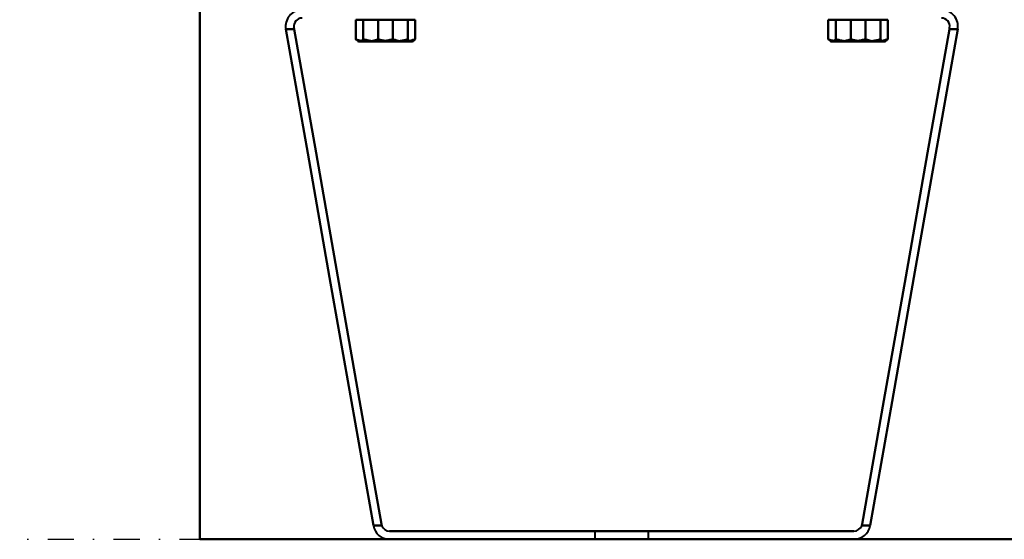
# Model space of a CAD drawing. Header units: millimetres. Extents: x -1352 to 2139, y -120 to 1210.
# Tile 1 of 87: x -784 to -545, y 0 to 126. Entities that reach past the tile are written whole.
import ezdxf

# ---------------------------------------------------------------- set-up
doc = ezdxf.new("R2010")
doc.units = ezdxf.units.MM
doc.linetypes.add('Tiret point', pattern=[15.875, 6.35, -4.7625, 0, -4.7625])
for name, color, linetype, lineweight in [('A-FLOR-LEVL', 51, 'Continuous', 30), ('A-GENM', 13, 'Continuous', 40), ('G-IMPT', 8, 'Continuous', 40)]:
    doc.layers.add(name, color=color, linetype=linetype, lineweight=lineweight)

# ---------------------------------------------------------------- blocks, each defined once
blk = doc.blocks.new('Maintenance r21 - Maintenance r21-762144-Avant')
at = {"layer": 'A-GENM'}
for p, q in [((-740, 1138), (-740, 0)), ((-740, 0), (-740, 1138)), ((-740, 0), (740, 0)), ((740, 0), (-740, 0))]:
    blk.add_line(p, q, dxfattribs=at)
blk = doc.blocks.new('NEXA 2000 CALQUES_dwg-762145-Avant')
at = {"layer": 'G-IMPT'}
for p, q in [((-701.5, 125.97), (-699.49, 125.97)), ((-701.5, 125.97), (-699.49, 125.97)), ((-699.49, 125.97), (-701.5, 125.97)), ((-699.49, 125.97), (-701.5, 125.97)), ((-701.31, 125.97), (-696.82, 125.97)), ((-701.31, 125.97), (-696.82, 125.97)), ((-696.82, 125.97), (-701.31, 125.97)), ((-696.82, 125.97), (-701.31, 125.97)), ((-699.49, 125.97), (-693.18, 125.97)), ((-699.49, 125.97), (-693.18, 125.97)), ((-693.18, 125.97), (-699.49, 125.97)), ((-693.18, 125.97), (-699.49, 125.97)), ((-696.82, 125.97), (-690.51, 125.97)), ((-696.82, 125.97), (-690.51, 125.97)), ((-690.51, 125.97), (-696.82, 125.97)), ((-690.51, 125.97), (-696.82, 125.97)), ((-693.18, 125.97), (-688.69, 125.97)), ((-693.18, 125.97), (-688.69, 125.97)), ((-688.69, 125.97), (-693.18, 125.97)), ((-688.69, 125.97), (-693.18, 125.97)), ((-690.51, 125.97), (-688.5, 125.97)), ((-690.51, 125.97), (-688.5, 125.97)), ((-688.5, 125.97), (-690.51, 125.97)), ((-688.5, 125.97), (-690.51, 125.97)), ((-586.93, 125.97), (-584.93, 125.97)), ((-586.93, 125.97), (-584.93, 125.97)), ((-584.93, 125.97), (-586.93, 125.97)), ((-584.93, 125.97), (-586.93, 125.97)), ((-586.75, 125.97), (-582.26, 125.97)), ((-586.75, 125.97), (-582.26, 125.97)), ((-582.26, 125.97), (-586.75, 125.97)), ((-582.26, 125.97), (-586.75, 125.97)), ((-584.93, 125.97), (-578.61, 125.97)), ((-584.93, 125.97), (-578.61, 125.97)), ((-578.61, 125.97), (-584.93, 125.97)), ((-578.61, 125.97), (-584.93, 125.97)), ((-582.26, 125.97), (-575.94, 125.97)), ((-582.26, 125.97), (-575.94, 125.97)), ((-575.94, 125.97), (-582.26, 125.97)), ((-575.94, 125.97), (-582.26, 125.97)), ((-578.61, 125.97), (-574.12, 125.97)), ((-578.61, 125.97), (-574.12, 125.97)), ((-574.12, 125.97), (-578.61, 125.97)), ((-574.12, 125.97), (-578.61, 125.97)), ((-575.94, 125.97), (-573.93, 125.97)), ((-575.94, 125.97), (-573.93, 125.97)), ((-573.93, 125.97), (-575.94, 125.97)), ((-573.93, 125.97), (-575.94, 125.97)), ((-701.69, 120.78), (-701.5, 120.67)), ((-701.69, 120.78), (-701.5, 120.67)), ((-701.5, 120.67), (-699.49, 120.67)), ((-701.5, 120.67), (-699.49, 120.67)), ((-699.49, 120.67), (-701.5, 120.67)), ((-699.49, 120.67), (-701.5, 120.67)), ((-701.31, 120.67), (-696.82, 120.67)), ((-701.31, 120.67), (-696.82, 120.67)), ((-696.82, 120.67), (-701.31, 120.67)), ((-696.82, 120.67), (-701.31, 120.67)), ((-699.49, 120.67), (-693.18, 120.67)), ((-699.49, 120.67), (-693.18, 120.67)), ((-693.18, 120.67), (-699.49, 120.67)), ((-693.18, 120.67), (-699.49, 120.67)), ((-696.82, 120.67), (-690.51, 120.67)), ((-696.82, 120.67), (-690.51, 120.67)), ((-690.51, 120.67), (-696.82, 120.67)), ((-690.51, 120.67), (-696.82, 120.67)), ((-693.18, 120.67), (-688.69, 120.67)), ((-693.18, 120.67), (-688.69, 120.67)), ((-688.69, 120.67), (-693.18, 120.67)), ((-688.69, 120.67), (-693.18, 120.67)), ((-690.51, 120.67), (-688.5, 120.67)), ((-690.51, 120.67), (-688.5, 120.67)), ((-688.5, 120.67), (-690.51, 120.67)), ((-688.5, 120.67), (-690.51, 120.67)), ((-688.5, 120.67), (-688.31, 120.78)), ((-688.5, 120.67), (-688.31, 120.78)), ((-587.12, 120.78), (-586.93, 120.67)), ((-587.12, 120.78), (-586.93, 120.67)), ((-586.93, 120.67), (-584.93, 120.67)), ((-586.93, 120.67), (-584.93, 120.67)), ((-584.93, 120.67), (-586.93, 120.67)), ((-584.93, 120.67), (-586.93, 120.67)), ((-586.75, 120.67), (-582.26, 120.67)), ((-586.75, 120.67), (-582.26, 120.67)), ((-582.26, 120.67), (-586.75, 120.67)), ((-582.26, 120.67), (-586.75, 120.67)), ((-584.93, 120.67), (-578.61, 120.67)), ((-584.93, 120.67), (-578.61, 120.67)), ((-578.61, 120.67), (-584.93, 120.67)), ((-578.61, 120.67), (-584.93, 120.67)), ((-582.26, 120.67), (-575.94, 120.67)), ((-582.26, 120.67), (-575.94, 120.67)), ((-575.94, 120.67), (-582.26, 120.67)), ((-575.94, 120.67), (-582.26, 120.67)), ((-578.61, 120.67), (-574.12, 120.67)), ((-578.61, 120.67), (-574.12, 120.67)), ((-574.12, 120.67), (-578.61, 120.67)), ((-574.12, 120.67), (-578.61, 120.67)), ((-575.94, 120.67), (-573.93, 120.67)), ((-575.94, 120.67), (-573.93, 120.67)), ((-573.93, 120.67), (-575.94, 120.67)), ((-573.93, 120.67), (-575.94, 120.67)), ((-573.93, 120.67), (-573.75, 120.78)), ((-573.93, 120.67), (-573.75, 120.78)), ((-644.22, 2), (-644.22, 0)), ((-644.22, 2), (-644.22, 0)), ((-631.22, 2), (-644.22, 2)), ((-637.72, 2), (-644.22, 2)), ((-631.22, 2), (-644.22, 2)), ((-637.72, 2), (-644.22, 2)), ((-644.22, 2), (-637.72, 2)), ((-644.22, 2), (-637.72, 2)), ((-631.22, 0), (-644.22, 0)), ((-631.22, 0), (-644.22, 0)), ((-631.22, 0), (-644.22, 0)), ((-631.22, 0), (-644.22, 0)), ((-631.22, 2), (-637.72, 2)), ((-631.22, 2), (-637.72, 2)), ((-637.72, 2), (-631.22, 2)), ((-637.72, 2), (-631.22, 2)), ((-631.22, 0), (-631.22, 2)), ((-631.22, 0), (-631.22, 2)), ((-644.22, 0), (-631.22, 0)), ((-644.22, 0), (-631.22, 0)), ((-644.22, 0), (-631.22, 0)), ((-644.22, 0), (-631.22, 0))]:
    blk.add_line(p, q, dxfattribs=at)
at = {"layer": 'G-IMPT', "flags": 128}
for points in [[(-702.2, 121.25), (-702.2, 122.43), (-702.2, 123.61), (-702.2, 124.79), (-702.2, 125.97)], [(-702.2, 125.97), (-701.53, 125.97), (-700.85, 125.97), (-700.17, 125.97), (-699.49, 125.97)], [(-701.31, 125.97), (-701.54, 125.97), (-701.76, 125.97), (-701.98, 125.97), (-702.2, 125.97)], [(-702.2, 125.97), (-702.2, 124.79), (-702.2, 123.61), (-702.2, 122.43), (-702.2, 121.25)], [(-702.2, 121.25), (-702.2, 122.43), (-702.2, 123.61), (-702.2, 124.79), (-702.2, 125.97)], [(-702.2, 125.97), (-701.53, 125.97), (-700.85, 125.97), (-700.17, 125.97), (-699.49, 125.97)], [(-701.31, 125.97), (-701.54, 125.97), (-701.76, 125.97), (-701.98, 125.97), (-702.2, 125.97)], [(-702.2, 125.97), (-702.2, 124.79), (-702.2, 123.61), (-702.2, 122.43), (-702.2, 121.25)], [(-699.49, 125.97), (-700.17, 125.97), (-700.85, 125.97), (-701.53, 125.97), (-702.2, 125.97)], [(-702.2, 125.97), (-701.98, 125.97), (-701.76, 125.97), (-701.54, 125.97), (-701.31, 125.97)], [(-699.49, 125.97), (-700.17, 125.97), (-700.85, 125.97), (-701.53, 125.97), (-702.2, 125.97)], [(-702.2, 125.97), (-701.98, 125.97), (-701.76, 125.97), (-701.54, 125.97), (-701.31, 125.97)], [(-700.43, 125.97), (-700.65, 125.97), (-700.87, 125.97), (-701.09, 125.97), (-701.31, 125.97)], [(-700.43, 125.97), (-700.65, 125.97), (-700.87, 125.97), (-701.09, 125.97), (-701.31, 125.97)], [(-701.31, 125.97), (-701.09, 125.97), (-700.87, 125.97), (-700.65, 125.97), (-700.43, 125.97)], [(-701.31, 125.97), (-701.09, 125.97), (-700.87, 125.97), (-700.65, 125.97), (-700.43, 125.97)], [(-696.82, 125.97), (-697.72, 125.97), (-698.62, 125.97), (-699.52, 125.97), (-700.43, 125.97)], [(-700.43, 125.97), (-700.43, 124.79), (-700.43, 123.61), (-700.43, 122.43), (-700.43, 121.25)], [(-700.43, 121.25), (-700.43, 122.43), (-700.43, 123.61), (-700.43, 124.79), (-700.43, 125.97)], [(-696.82, 125.97), (-697.72, 125.97), (-698.62, 125.97), (-699.52, 125.97), (-700.43, 125.97)], [(-700.43, 125.97), (-700.43, 124.79), (-700.43, 123.61), (-700.43, 122.43), (-700.43, 121.25)], [(-700.43, 121.25), (-700.43, 122.43), (-700.43, 123.61), (-700.43, 124.79), (-700.43, 125.97)], [(-700.43, 125.97), (-699.52, 125.97), (-698.62, 125.97), (-697.72, 125.97), (-696.82, 125.97)], [(-700.43, 125.97), (-699.52, 125.97), (-698.62, 125.97), (-697.72, 125.97), (-696.82, 125.97)], [(-699.49, 125.97), (-698.81, 125.97), (-698.14, 125.97), (-697.46, 125.97), (-696.78, 125.97)], [(-699.49, 125.97), (-698.81, 125.97), (-698.14, 125.97), (-697.46, 125.97), (-696.78, 125.97)], [(-696.78, 125.97), (-697.46, 125.97), (-698.14, 125.97), (-698.81, 125.97), (-699.49, 125.97)], [(-696.78, 125.97), (-697.46, 125.97), (-698.14, 125.97), (-698.81, 125.97), (-699.49, 125.97)], [(-693.22, 125.97), (-694.12, 125.97), (-695.02, 125.97), (-695.92, 125.97), (-696.82, 125.97)], [(-693.22, 125.97), (-694.12, 125.97), (-695.02, 125.97), (-695.92, 125.97), (-696.82, 125.97)], [(-696.82, 125.97), (-695.92, 125.97), (-695.02, 125.97), (-694.12, 125.97), (-693.22, 125.97)], [(-696.82, 125.97), (-695.92, 125.97), (-695.02, 125.97), (-694.12, 125.97), (-693.22, 125.97)], [(-696.78, 125.97), (-696.78, 124.79), (-696.78, 123.61), (-696.78, 122.43), (-696.78, 121.25)], [(-696.78, 121.25), (-696.78, 122.43), (-696.78, 123.61), (-696.78, 124.79), (-696.78, 125.97)], [(-696.78, 125.97), (-695.88, 125.97), (-694.98, 125.97), (-694.08, 125.97), (-693.18, 125.97)], [(-696.78, 125.97), (-696.78, 124.79), (-696.78, 123.61), (-696.78, 122.43), (-696.78, 121.25)], [(-696.78, 121.25), (-696.78, 122.43), (-696.78, 123.61), (-696.78, 124.79), (-696.78, 125.97)], [(-696.78, 125.97), (-695.88, 125.97), (-694.98, 125.97), (-694.08, 125.97), (-693.18, 125.97)], [(-693.18, 125.97), (-694.08, 125.97), (-694.98, 125.97), (-695.88, 125.97), (-696.78, 125.97)], [(-693.18, 125.97), (-694.08, 125.97), (-694.98, 125.97), (-695.88, 125.97), (-696.78, 125.97)], [(-690.51, 125.97), (-691.19, 125.97), (-691.86, 125.97), (-692.54, 125.97), (-693.22, 125.97)], [(-693.22, 125.97), (-693.22, 124.79), (-693.22, 123.61), (-693.22, 122.43), (-693.22, 121.25)], [(-693.22, 121.25), (-693.22, 122.43), (-693.22, 123.61), (-693.22, 124.79), (-693.22, 125.97)], [(-690.51, 125.97), (-691.19, 125.97), (-691.86, 125.97), (-692.54, 125.97), (-693.22, 125.97)], [(-693.22, 125.97), (-693.22, 124.79), (-693.22, 123.61), (-693.22, 122.43), (-693.22, 121.25)], [(-693.22, 121.25), (-693.22, 122.43), (-693.22, 123.61), (-693.22, 124.79), (-693.22, 125.97)], [(-693.22, 125.97), (-692.54, 125.97), (-691.86, 125.97), (-691.19, 125.97), (-690.51, 125.97)], [(-693.22, 125.97), (-692.54, 125.97), (-691.86, 125.97), (-691.19, 125.97), (-690.51, 125.97)], [(-693.18, 125.97), (-692.28, 125.97), (-691.38, 125.97), (-690.48, 125.97), (-689.57, 125.97)], [(-693.18, 125.97), (-692.28, 125.97), (-691.38, 125.97), (-690.48, 125.97), (-689.57, 125.97)], [(-689.57, 125.97), (-690.48, 125.97), (-691.38, 125.97), (-692.28, 125.97), (-693.18, 125.97)], [(-689.57, 125.97), (-690.48, 125.97), (-691.38, 125.97), (-692.28, 125.97), (-693.18, 125.97)], [(-687.8, 125.97), (-688.47, 125.97), (-689.15, 125.97), (-689.83, 125.97), (-690.51, 125.97)], [(-687.8, 125.97), (-688.47, 125.97), (-689.15, 125.97), (-689.83, 125.97), (-690.51, 125.97)], [(-690.51, 125.97), (-689.83, 125.97), (-689.15, 125.97), (-688.47, 125.97), (-687.8, 125.97)], [(-690.51, 125.97), (-689.83, 125.97), (-689.15, 125.97), (-688.47, 125.97), (-687.8, 125.97)], [(-689.57, 125.97), (-689.57, 124.79), (-689.57, 123.61), (-689.57, 122.43), (-689.57, 121.25)], [(-689.57, 121.25), (-689.57, 122.43), (-689.57, 123.61), (-689.57, 124.79), (-689.57, 125.97)], [(-689.57, 125.97), (-689.35, 125.97), (-689.13, 125.97), (-688.91, 125.97), (-688.69, 125.97)], [(-689.57, 125.97), (-689.57, 124.79), (-689.57, 123.61), (-689.57, 122.43), (-689.57, 121.25)], [(-689.57, 121.25), (-689.57, 122.43), (-689.57, 123.61), (-689.57, 124.79), (-689.57, 125.97)], [(-689.57, 125.97), (-689.35, 125.97), (-689.13, 125.97), (-688.91, 125.97), (-688.69, 125.97)], [(-688.69, 125.97), (-688.91, 125.97), (-689.13, 125.97), (-689.35, 125.97), (-689.57, 125.97)], [(-688.69, 125.97), (-688.91, 125.97), (-689.13, 125.97), (-689.35, 125.97), (-689.57, 125.97)], [(-688.69, 125.97), (-688.46, 125.97), (-688.24, 125.97), (-688.02, 125.97), (-687.8, 125.97)], [(-688.69, 125.97), (-688.46, 125.97), (-688.24, 125.97), (-688.02, 125.97), (-687.8, 125.97)], [(-687.8, 125.97), (-688.02, 125.97), (-688.24, 125.97), (-688.46, 125.97), (-688.69, 125.97)], [(-687.8, 125.97), (-688.02, 125.97), (-688.24, 125.97), (-688.46, 125.97), (-688.69, 125.97)], [(-687.8, 125.97), (-687.8, 124.79), (-687.8, 123.61), (-687.8, 122.43), (-687.8, 121.25)], [(-687.8, 121.25), (-687.8, 122.43), (-687.8, 123.61), (-687.8, 124.79), (-687.8, 125.97)], [(-687.8, 125.97), (-687.8, 124.79), (-687.8, 123.61), (-687.8, 122.43), (-687.8, 121.25)], [(-687.8, 121.25), (-687.8, 122.43), (-687.8, 123.61), (-687.8, 124.79), (-687.8, 125.97)], [(-587.64, 121.25), (-587.64, 122.43), (-587.64, 123.61), (-587.64, 124.79), (-587.64, 125.97)], [(-587.64, 125.97), (-586.96, 125.97), (-586.28, 125.97), (-585.6, 125.97), (-584.93, 125.97)], [(-586.75, 125.97), (-586.97, 125.97), (-587.19, 125.97), (-587.42, 125.97), (-587.64, 125.97)], [(-587.64, 125.97), (-587.64, 124.79), (-587.64, 123.61), (-587.64, 122.43), (-587.64, 121.25)], [(-587.64, 121.25), (-587.64, 122.43), (-587.64, 123.61), (-587.64, 124.79), (-587.64, 125.97)], [(-587.64, 125.97), (-586.96, 125.97), (-586.28, 125.97), (-585.6, 125.97), (-584.93, 125.97)], [(-586.75, 125.97), (-586.97, 125.97), (-587.19, 125.97), (-587.42, 125.97), (-587.64, 125.97)], [(-587.64, 125.97), (-587.64, 124.79), (-587.64, 123.61), (-587.64, 122.43), (-587.64, 121.25)], [(-584.93, 125.97), (-585.6, 125.97), (-586.28, 125.97), (-586.96, 125.97), (-587.64, 125.97)], [(-587.64, 125.97), (-587.42, 125.97), (-587.19, 125.97), (-586.97, 125.97), (-586.75, 125.97)], [(-584.93, 125.97), (-585.6, 125.97), (-586.28, 125.97), (-586.96, 125.97), (-587.64, 125.97)], [(-587.64, 125.97), (-587.42, 125.97), (-587.19, 125.97), (-586.97, 125.97), (-586.75, 125.97)], [(-585.86, 125.97), (-586.08, 125.97), (-586.3, 125.97), (-586.53, 125.97), (-586.75, 125.97)], [(-585.86, 125.97), (-586.08, 125.97), (-586.3, 125.97), (-586.53, 125.97), (-586.75, 125.97)], [(-586.75, 125.97), (-586.53, 125.97), (-586.3, 125.97), (-586.08, 125.97), (-585.86, 125.97)], [(-586.75, 125.97), (-586.53, 125.97), (-586.3, 125.97), (-586.08, 125.97), (-585.86, 125.97)], [(-582.26, 125.97), (-583.16, 125.97), (-584.06, 125.97), (-584.96, 125.97), (-585.86, 125.97)], [(-585.86, 125.97), (-585.86, 124.79), (-585.86, 123.61), (-585.86, 122.43), (-585.86, 121.25)], [(-585.86, 121.25), (-585.86, 122.43), (-585.86, 123.61), (-585.86, 124.79), (-585.86, 125.97)], [(-582.26, 125.97), (-583.16, 125.97), (-584.06, 125.97), (-584.96, 125.97), (-585.86, 125.97)], [(-585.86, 125.97), (-585.86, 124.79), (-585.86, 123.61), (-585.86, 122.43), (-585.86, 121.25)], [(-585.86, 121.25), (-585.86, 122.43), (-585.86, 123.61), (-585.86, 124.79), (-585.86, 125.97)], [(-585.86, 125.97), (-584.96, 125.97), (-584.06, 125.97), (-583.16, 125.97), (-582.26, 125.97)], [(-585.86, 125.97), (-584.96, 125.97), (-584.06, 125.97), (-583.16, 125.97), (-582.26, 125.97)], [(-584.93, 125.97), (-584.25, 125.97), (-583.57, 125.97), (-582.89, 125.97), (-582.21, 125.97)], [(-584.93, 125.97), (-584.25, 125.97), (-583.57, 125.97), (-582.89, 125.97), (-582.21, 125.97)], [(-582.21, 125.97), (-582.89, 125.97), (-583.57, 125.97), (-584.25, 125.97), (-584.93, 125.97)], [(-582.21, 125.97), (-582.89, 125.97), (-583.57, 125.97), (-584.25, 125.97), (-584.93, 125.97)], [(-578.66, 125.97), (-579.56, 125.97), (-580.46, 125.97), (-581.36, 125.97), (-582.26, 125.97)], [(-578.66, 125.97), (-579.56, 125.97), (-580.46, 125.97), (-581.36, 125.97), (-582.26, 125.97)], [(-582.26, 125.97), (-581.36, 125.97), (-580.46, 125.97), (-579.56, 125.97), (-578.66, 125.97)], [(-582.26, 125.97), (-581.36, 125.97), (-580.46, 125.97), (-579.56, 125.97), (-578.66, 125.97)], [(-582.21, 125.97), (-582.21, 124.79), (-582.21, 123.61), (-582.21, 122.43), (-582.21, 121.25)], [(-582.21, 121.25), (-582.21, 122.43), (-582.21, 123.61), (-582.21, 124.79), (-582.21, 125.97)], [(-582.21, 125.97), (-581.31, 125.97), (-580.41, 125.97), (-579.51, 125.97), (-578.61, 125.97)], [(-582.21, 125.97), (-582.21, 124.79), (-582.21, 123.61), (-582.21, 122.43), (-582.21, 121.25)], [(-582.21, 121.25), (-582.21, 122.43), (-582.21, 123.61), (-582.21, 124.79), (-582.21, 125.97)], [(-582.21, 125.97), (-581.31, 125.97), (-580.41, 125.97), (-579.51, 125.97), (-578.61, 125.97)], [(-578.61, 125.97), (-579.51, 125.97), (-580.41, 125.97), (-581.31, 125.97), (-582.21, 125.97)], [(-578.61, 125.97), (-579.51, 125.97), (-580.41, 125.97), (-581.31, 125.97), (-582.21, 125.97)], [(-575.94, 125.97), (-576.62, 125.97), (-577.3, 125.97), (-577.98, 125.97), (-578.66, 125.97)], [(-578.66, 125.97), (-578.66, 124.79), (-578.66, 123.61), (-578.66, 122.43), (-578.66, 121.25)], [(-578.66, 121.25), (-578.66, 122.43), (-578.66, 123.61), (-578.66, 124.79), (-578.66, 125.97)], [(-575.94, 125.97), (-576.62, 125.97), (-577.3, 125.97), (-577.98, 125.97), (-578.66, 125.97)], [(-578.66, 125.97), (-578.66, 124.79), (-578.66, 123.61), (-578.66, 122.43), (-578.66, 121.25)], [(-578.66, 121.25), (-578.66, 122.43), (-578.66, 123.61), (-578.66, 124.79), (-578.66, 125.97)], [(-578.66, 125.97), (-577.98, 125.97), (-577.3, 125.97), (-576.62, 125.97), (-575.94, 125.97)], [(-578.66, 125.97), (-577.98, 125.97), (-577.3, 125.97), (-576.62, 125.97), (-575.94, 125.97)], [(-578.61, 125.97), (-577.71, 125.97), (-576.81, 125.97), (-575.91, 125.97), (-575.01, 125.97)], [(-578.61, 125.97), (-577.71, 125.97), (-576.81, 125.97), (-575.91, 125.97), (-575.01, 125.97)], [(-575.01, 125.97), (-575.91, 125.97), (-576.81, 125.97), (-577.71, 125.97), (-578.61, 125.97)], [(-575.01, 125.97), (-575.91, 125.97), (-576.81, 125.97), (-577.71, 125.97), (-578.61, 125.97)], [(-573.23, 125.97), (-573.91, 125.97), (-574.59, 125.97), (-575.26, 125.97), (-575.94, 125.97)], [(-573.23, 125.97), (-573.91, 125.97), (-574.59, 125.97), (-575.26, 125.97), (-575.94, 125.97)], [(-575.94, 125.97), (-575.26, 125.97), (-574.59, 125.97), (-573.91, 125.97), (-573.23, 125.97)], [(-575.94, 125.97), (-575.26, 125.97), (-574.59, 125.97), (-573.91, 125.97), (-573.23, 125.97)], [(-575.01, 125.97), (-575.01, 124.79), (-575.01, 123.61), (-575.01, 122.43), (-575.01, 121.25)], [(-575.01, 121.25), (-575.01, 122.43), (-575.01, 123.61), (-575.01, 124.79), (-575.01, 125.97)], [(-575.01, 125.97), (-574.79, 125.97), (-574.56, 125.97), (-574.34, 125.97), (-574.12, 125.97)], [(-575.01, 125.97), (-575.01, 124.79), (-575.01, 123.61), (-575.01, 122.43), (-575.01, 121.25)], [(-575.01, 121.25), (-575.01, 122.43), (-575.01, 123.61), (-575.01, 124.79), (-575.01, 125.97)], [(-575.01, 125.97), (-574.79, 125.97), (-574.56, 125.97), (-574.34, 125.97), (-574.12, 125.97)], [(-574.12, 125.97), (-574.34, 125.97), (-574.56, 125.97), (-574.79, 125.97), (-575.01, 125.97)], [(-574.12, 125.97), (-574.34, 125.97), (-574.56, 125.97), (-574.79, 125.97), (-575.01, 125.97)], [(-574.12, 125.97), (-573.9, 125.97), (-573.67, 125.97), (-573.45, 125.97), (-573.23, 125.97)], [(-574.12, 125.97), (-573.9, 125.97), (-573.67, 125.97), (-573.45, 125.97), (-573.23, 125.97)], [(-573.23, 125.97), (-573.45, 125.97), (-573.67, 125.97), (-573.9, 125.97), (-574.12, 125.97)], [(-573.23, 125.97), (-573.45, 125.97), (-573.67, 125.97), (-573.9, 125.97), (-574.12, 125.97)], [(-573.23, 125.97), (-573.23, 124.79), (-573.23, 123.61), (-573.23, 122.43), (-573.23, 121.25)], [(-573.23, 121.25), (-573.23, 122.43), (-573.23, 123.61), (-573.23, 124.79), (-573.23, 125.97)], [(-573.23, 125.97), (-573.23, 124.79), (-573.23, 123.61), (-573.23, 122.43), (-573.23, 121.25)], [(-573.23, 121.25), (-573.23, 122.43), (-573.23, 123.61), (-573.23, 124.79), (-573.23, 125.97)], [(-719.17, 123.68), (-713.87, 93.58), (-708.56, 63.49), (-703.25, 33.4), (-697.95, 3.31)], [(-717.14, 123.68), (-717.65, 123.68), (-718.16, 123.68), (-718.66, 123.68), (-719.17, 123.68)], [(-719.17, 123.68), (-718.66, 123.68), (-718.16, 123.68), (-717.65, 123.68), (-717.14, 123.68)], [(-697.95, 3.31), (-703.25, 33.4), (-708.56, 63.49), (-713.87, 93.58), (-719.17, 123.68)], [(-719.17, 123.68), (-713.87, 93.58), (-708.56, 63.49), (-703.25, 33.4), (-697.95, 3.31)], [(-697.95, 3.31), (-703.25, 33.4), (-708.56, 63.49), (-713.87, 93.58), (-719.17, 123.68)], [(-719.17, 123.68), (-718.66, 123.68), (-718.16, 123.68), (-717.65, 123.68), (-717.14, 123.68)], [(-717.14, 123.68), (-717.65, 123.68), (-718.16, 123.68), (-718.66, 123.68), (-719.17, 123.68)], [(-717.14, 123.68), (-717.16, 123.76), (-717.17, 123.85), (-717.19, 123.94), (-717.2, 124.03)], [(-717.14, 123.68), (-717.16, 123.76), (-717.17, 123.85), (-717.19, 123.94), (-717.2, 124.03)], [(-717.2, 124.03), (-717.19, 123.94), (-717.17, 123.85), (-717.16, 123.76), (-717.14, 123.68)], [(-717.2, 124.03), (-717.19, 123.94), (-717.17, 123.85), (-717.16, 123.76), (-717.14, 123.68)], [(-695.98, 3.65), (-701.27, 33.66), (-706.56, 63.67), (-711.85, 93.67), (-717.14, 123.68)], [(-717.14, 123.68), (-711.85, 93.67), (-706.56, 63.67), (-701.27, 33.66), (-695.98, 3.65)], [(-717.14, 123.68), (-711.85, 93.67), (-706.56, 63.67), (-701.27, 33.66), (-695.98, 3.65)], [(-695.98, 3.65), (-701.27, 33.66), (-706.56, 63.67), (-711.85, 93.67), (-717.14, 123.68)], [(-558.29, 123.68), (-563.58, 93.67), (-568.87, 63.67), (-574.17, 33.66), (-579.46, 3.65)], [(-558.29, 123.68), (-563.58, 93.67), (-568.87, 63.67), (-574.17, 33.66), (-579.46, 3.65)], [(-579.46, 3.65), (-574.17, 33.66), (-568.87, 63.67), (-563.58, 93.67), (-558.29, 123.68)], [(-579.46, 3.65), (-574.17, 33.66), (-568.87, 63.67), (-563.58, 93.67), (-558.29, 123.68)], [(-577.49, 3.31), (-572.18, 33.4), (-566.87, 63.49), (-561.57, 93.58), (-556.26, 123.68)], [(-556.26, 123.68), (-561.57, 93.58), (-566.87, 63.49), (-572.18, 33.4), (-577.49, 3.31)], [(-577.49, 3.31), (-572.18, 33.4), (-566.87, 63.49), (-561.57, 93.58), (-556.26, 123.68)], [(-556.26, 123.68), (-561.57, 93.58), (-566.87, 63.49), (-572.18, 33.4), (-577.49, 3.31)], [(-558.29, 123.68), (-558.28, 123.76), (-558.26, 123.85), (-558.25, 123.94), (-558.23, 124.03)], [(-558.23, 124.03), (-558.25, 123.94), (-558.26, 123.85), (-558.28, 123.76), (-558.29, 123.68)], [(-558.23, 124.03), (-558.25, 123.94), (-558.26, 123.85), (-558.28, 123.76), (-558.29, 123.68)], [(-558.29, 123.68), (-558.28, 123.76), (-558.26, 123.85), (-558.25, 123.94), (-558.23, 124.03)], [(-556.26, 123.68), (-556.77, 123.68), (-557.28, 123.68), (-557.79, 123.68), (-558.29, 123.68)], [(-558.29, 123.68), (-557.79, 123.68), (-557.28, 123.68), (-556.77, 123.68), (-556.26, 123.68)], [(-558.29, 123.68), (-557.79, 123.68), (-557.28, 123.68), (-556.77, 123.68), (-556.26, 123.68)], [(-556.26, 123.68), (-556.77, 123.68), (-557.28, 123.68), (-557.79, 123.68), (-558.29, 123.68)], [(-695.88, 3.31), (-696.4, 3.31), (-696.92, 3.31), (-697.43, 3.31), (-697.95, 3.31)], [(-697.95, 3.31), (-697.43, 3.31), (-696.92, 3.31), (-696.4, 3.31), (-695.88, 3.31)], [(-697.95, 3.31), (-697.43, 3.31), (-696.92, 3.31), (-696.4, 3.31), (-695.88, 3.31)], [(-695.88, 3.31), (-696.4, 3.31), (-696.92, 3.31), (-697.43, 3.31), (-697.95, 3.31)], [(-579.55, 3.31), (-579.03, 3.31), (-578.52, 3.31), (-578, 3.31), (-577.49, 3.31)], [(-577.49, 3.31), (-578, 3.31), (-578.52, 3.31), (-579.03, 3.31), (-579.55, 3.31)], [(-577.49, 3.31), (-578, 3.31), (-578.52, 3.31), (-579.03, 3.31), (-579.55, 3.31)], [(-579.55, 3.31), (-579.03, 3.31), (-578.52, 3.31), (-578, 3.31), (-577.49, 3.31)], [(-694.01, 2), (-665.86, 2), (-637.72, 2), (-609.57, 2), (-581.43, 2)], [(-581.43, 2), (-609.57, 2), (-637.72, 2), (-665.86, 2), (-694.01, 2)], [(-581.43, 2), (-609.57, 2), (-637.72, 2), (-665.86, 2), (-694.01, 2)], [(-694.01, 2), (-665.86, 2), (-637.72, 2), (-609.57, 2), (-581.43, 2)], [(-581.43, 0), (-609.57, 0), (-637.72, 0), (-665.86, 0), (-694.01, 0)], [(-694.01, 0), (-665.86, 0), (-637.72, 0), (-609.57, 0), (-581.43, 0)], [(-694.01, 0), (-665.86, 0), (-637.72, 0), (-609.57, 0), (-581.43, 0)], [(-581.43, 0), (-609.57, 0), (-637.72, 0), (-665.86, 0), (-694.01, 0)]]:
    blk.add_lwpolyline(points, dxfattribs=at)
at = {"layer": 'G-IMPT'}
for centre, radius, start, end in [((-715.23, 124.37), 4, 90, 190), ((-715.23, 124.37), 4, 90, 190), ((-715.23, 124.37), 4, 90, 190), ((-715.23, 124.37), 4, 90, 190), ((-560.2, 124.37), 4, 350, 90), ((-560.2, 124.37), 4, 350, 90), ((-560.2, 124.37), 4, 350, 90), ((-560.2, 124.37), 4, 350, 90), ((-715.23, 124.37), 2, 90, 190), ((-715.23, 124.37), 2, 90, 190), ((-715.23, 124.37), 2, 90, 190), ((-715.23, 124.37), 2, 90, 190), ((-560.2, 124.37), 2, 350, 90), ((-560.2, 124.37), 2, 350, 90), ((-560.2, 124.37), 2, 350, 90), ((-560.2, 124.37), 2, 350, 90), ((-694.01, 4), 4, 190, 270), ((-694.01, 4), 4, 190, 270), ((-694.01, 4), 4, 190, 270), ((-694.01, 4), 4, 190, 270), ((-694.01, 4), 2, 200.322, 270), ((-694.01, 4), 2, 200.322, 270), ((-694.01, 4), 2, 200.322, 270), ((-694.01, 4), 2, 200.322, 270), ((-581.43, 4), 4, 270, 350), ((-581.43, 4), 4, 270, 350), ((-581.43, 4), 2, 270, 339.678), ((-581.43, 4), 2, 270, 339.678), ((-581.43, 4), 4, 270, 350), ((-581.43, 4), 2, 270, 339.678), ((-581.43, 4), 2, 270, 339.678), ((-581.43, 4), 4, 270, 350)]:
    blk.add_arc(centre, radius, start, end, dxfattribs=at)
for points, knots in [([(-702.2, 121.25), (-701.95, 121.15), (-701.47, 120.98), (-700.56, 120.74), (-699.93, 120.67), (-699.49, 120.67)], [0, 0, 0, 0, 0.25, 0.5, 1, 1, 1, 1]), ([(-701.31, 120.67), (-701.46, 120.67), (-701.66, 120.74), (-701.96, 120.98), (-702.12, 121.15), (-702.2, 121.25)], [0, 0, 0, 0, 0.5, 0.75, 1, 1, 1, 1]), ([(-702.2, 121.25), (-701.95, 121.15), (-701.47, 120.98), (-700.56, 120.74), (-699.93, 120.67), (-699.49, 120.67)], [0, 0, 0, 0, 0.25, 0.5, 1, 1, 1, 1]), ([(-701.31, 120.67), (-701.46, 120.67), (-701.66, 120.74), (-701.96, 120.98), (-702.12, 121.15), (-702.2, 121.25)], [0, 0, 0, 0, 0.5, 0.75, 1, 1, 1, 1]), ([(-700.43, 121.25), (-700.51, 121.15), (-700.66, 120.98), (-700.96, 120.74), (-701.17, 120.67), (-701.31, 120.67)], [0, 0, 0, 0, 0.25, 0.5, 1, 1, 1, 1]), ([(-700.43, 121.25), (-700.51, 121.15), (-700.66, 120.98), (-700.96, 120.74), (-701.17, 120.67), (-701.31, 120.67)], [0, 0, 0, 0, 0.25, 0.5, 1, 1, 1, 1]), ([(-696.82, 120.67), (-697.4, 120.67), (-698.25, 120.74), (-699.45, 120.98), (-700.09, 121.15), (-700.43, 121.25)], [0, 0, 0, 0, 0.5, 0.75, 1, 1, 1, 1]), ([(-696.82, 120.67), (-697.4, 120.67), (-698.25, 120.74), (-699.45, 120.98), (-700.09, 121.15), (-700.43, 121.25)], [0, 0, 0, 0, 0.5, 0.75, 1, 1, 1, 1]), ([(-699.49, 120.67), (-699.05, 120.67), (-698.41, 120.74), (-697.51, 120.98), (-697.03, 121.15), (-696.78, 121.25)], [0, 0, 0, 0, 0.5, 0.75, 1, 1, 1, 1]), ([(-699.49, 120.67), (-699.05, 120.67), (-698.41, 120.74), (-697.51, 120.98), (-697.03, 121.15), (-696.78, 121.25)], [0, 0, 0, 0, 0.5, 0.75, 1, 1, 1, 1]), ([(-693.22, 121.25), (-693.56, 121.15), (-694.19, 120.98), (-695.39, 120.74), (-696.24, 120.67), (-696.82, 120.67)], [0, 0, 0, 0, 0.25, 0.5, 1, 1, 1, 1]), ([(-693.22, 121.25), (-693.56, 121.15), (-694.19, 120.98), (-695.39, 120.74), (-696.24, 120.67), (-696.82, 120.67)], [0, 0, 0, 0, 0.25, 0.5, 1, 1, 1, 1]), ([(-696.78, 121.25), (-696.44, 121.15), (-695.81, 120.98), (-694.61, 120.74), (-693.76, 120.67), (-693.18, 120.67)], [0, 0, 0, 0, 0.25, 0.5, 1, 1, 1, 1]), ([(-696.78, 121.25), (-696.44, 121.15), (-695.81, 120.98), (-694.61, 120.74), (-693.76, 120.67), (-693.18, 120.67)], [0, 0, 0, 0, 0.25, 0.5, 1, 1, 1, 1]), ([(-690.51, 120.67), (-690.95, 120.67), (-691.59, 120.74), (-692.49, 120.98), (-692.97, 121.15), (-693.22, 121.25)], [0, 0, 0, 0, 0.5, 0.75, 1, 1, 1, 1]), ([(-690.51, 120.67), (-690.95, 120.67), (-691.59, 120.74), (-692.49, 120.98), (-692.97, 121.15), (-693.22, 121.25)], [0, 0, 0, 0, 0.5, 0.75, 1, 1, 1, 1]), ([(-693.18, 120.67), (-692.6, 120.67), (-691.75, 120.74), (-690.55, 120.98), (-689.91, 121.15), (-689.57, 121.25)], [0, 0, 0, 0, 0.5, 0.75, 1, 1, 1, 1]), ([(-693.18, 120.67), (-692.6, 120.67), (-691.75, 120.74), (-690.55, 120.98), (-689.91, 121.15), (-689.57, 121.25)], [0, 0, 0, 0, 0.5, 0.75, 1, 1, 1, 1]), ([(-687.8, 121.25), (-688.05, 121.15), (-688.53, 120.98), (-689.44, 120.74), (-690.07, 120.67), (-690.51, 120.67)], [0, 0, 0, 0, 0.25, 0.5, 1, 1, 1, 1]), ([(-687.8, 121.25), (-688.05, 121.15), (-688.53, 120.98), (-689.44, 120.74), (-690.07, 120.67), (-690.51, 120.67)], [0, 0, 0, 0, 0.25, 0.5, 1, 1, 1, 1]), ([(-689.57, 121.25), (-689.49, 121.15), (-689.34, 120.98), (-689.04, 120.74), (-688.83, 120.67), (-688.69, 120.67)], [0, 0, 0, 0, 0.25, 0.5, 1, 1, 1, 1]), ([(-689.57, 121.25), (-689.49, 121.15), (-689.34, 120.98), (-689.04, 120.74), (-688.83, 120.67), (-688.69, 120.67)], [0, 0, 0, 0, 0.25, 0.5, 1, 1, 1, 1]), ([(-688.69, 120.67), (-688.54, 120.67), (-688.34, 120.74), (-688.04, 120.98), (-687.88, 121.15), (-687.8, 121.25)], [0, 0, 0, 0, 0.5, 0.75, 1, 1, 1, 1]), ([(-688.69, 120.67), (-688.54, 120.67), (-688.34, 120.74), (-688.04, 120.98), (-687.88, 121.15), (-687.8, 121.25)], [0, 0, 0, 0, 0.5, 0.75, 1, 1, 1, 1]), ([(-587.64, 121.25), (-587.39, 121.15), (-586.9, 120.98), (-586, 120.74), (-585.36, 120.67), (-584.93, 120.67)], [0, 0, 0, 0, 0.25, 0.5, 1, 1, 1, 1]), ([(-586.75, 120.67), (-586.89, 120.67), (-587.1, 120.74), (-587.4, 120.98), (-587.56, 121.15), (-587.64, 121.25)], [0, 0, 0, 0, 0.5, 0.75, 1, 1, 1, 1]), ([(-587.64, 121.25), (-587.39, 121.15), (-586.9, 120.98), (-586, 120.74), (-585.36, 120.67), (-584.93, 120.67)], [0, 0, 0, 0, 0.25, 0.5, 1, 1, 1, 1]), ([(-586.75, 120.67), (-586.89, 120.67), (-587.1, 120.74), (-587.4, 120.98), (-587.56, 121.15), (-587.64, 121.25)], [0, 0, 0, 0, 0.5, 0.75, 1, 1, 1, 1]), ([(-585.86, 121.25), (-585.94, 121.15), (-586.1, 120.98), (-586.39, 120.74), (-586.6, 120.67), (-586.75, 120.67)], [0, 0, 0, 0, 0.25, 0.5, 1, 1, 1, 1]), ([(-585.86, 121.25), (-585.94, 121.15), (-586.1, 120.98), (-586.39, 120.74), (-586.6, 120.67), (-586.75, 120.67)], [0, 0, 0, 0, 0.25, 0.5, 1, 1, 1, 1]), ([(-582.26, 120.67), (-582.84, 120.67), (-583.68, 120.74), (-584.88, 120.98), (-585.53, 121.15), (-585.86, 121.25)], [0, 0, 0, 0, 0.5, 0.75, 1, 1, 1, 1]), ([(-582.26, 120.67), (-582.84, 120.67), (-583.68, 120.74), (-584.88, 120.98), (-585.53, 121.15), (-585.86, 121.25)], [0, 0, 0, 0, 0.5, 0.75, 1, 1, 1, 1]), ([(-584.93, 120.67), (-584.49, 120.67), (-583.85, 120.74), (-582.94, 120.98), (-582.47, 121.15), (-582.21, 121.25)], [0, 0, 0, 0, 0.5, 0.75, 1, 1, 1, 1]), ([(-584.93, 120.67), (-584.49, 120.67), (-583.85, 120.74), (-582.94, 120.98), (-582.47, 121.15), (-582.21, 121.25)], [0, 0, 0, 0, 0.5, 0.75, 1, 1, 1, 1]), ([(-578.66, 121.25), (-578.99, 121.15), (-579.63, 120.98), (-580.83, 120.74), (-581.68, 120.67), (-582.26, 120.67)], [0, 0, 0, 0, 0.25, 0.5, 1, 1, 1, 1]), ([(-578.66, 121.25), (-578.99, 121.15), (-579.63, 120.98), (-580.83, 120.74), (-581.68, 120.67), (-582.26, 120.67)], [0, 0, 0, 0, 0.25, 0.5, 1, 1, 1, 1]), ([(-582.21, 121.25), (-581.88, 121.15), (-581.24, 120.98), (-580.04, 120.74), (-579.19, 120.67), (-578.61, 120.67)], [0, 0, 0, 0, 0.25, 0.5, 1, 1, 1, 1]), ([(-582.21, 121.25), (-581.88, 121.15), (-581.24, 120.98), (-580.04, 120.74), (-579.19, 120.67), (-578.61, 120.67)], [0, 0, 0, 0, 0.25, 0.5, 1, 1, 1, 1]), ([(-575.94, 120.67), (-576.38, 120.67), (-577.02, 120.74), (-577.92, 120.98), (-578.4, 121.15), (-578.66, 121.25)], [0, 0, 0, 0, 0.5, 0.75, 1, 1, 1, 1]), ([(-575.94, 120.67), (-576.38, 120.67), (-577.02, 120.74), (-577.92, 120.98), (-578.4, 121.15), (-578.66, 121.25)], [0, 0, 0, 0, 0.5, 0.75, 1, 1, 1, 1]), ([(-578.61, 120.67), (-578.03, 120.67), (-577.19, 120.74), (-575.98, 120.98), (-575.34, 121.15), (-575.01, 121.25)], [0, 0, 0, 0, 0.5, 0.75, 1, 1, 1, 1]), ([(-578.61, 120.67), (-578.03, 120.67), (-577.19, 120.74), (-575.98, 120.98), (-575.34, 121.15), (-575.01, 121.25)], [0, 0, 0, 0, 0.5, 0.75, 1, 1, 1, 1]), ([(-573.23, 121.25), (-573.48, 121.15), (-573.97, 120.98), (-574.87, 120.74), (-575.51, 120.67), (-575.94, 120.67)], [0, 0, 0, 0, 0.25, 0.5, 1, 1, 1, 1]), ([(-573.23, 121.25), (-573.48, 121.15), (-573.97, 120.98), (-574.87, 120.74), (-575.51, 120.67), (-575.94, 120.67)], [0, 0, 0, 0, 0.25, 0.5, 1, 1, 1, 1]), ([(-575.01, 121.25), (-574.93, 121.15), (-574.77, 120.98), (-574.48, 120.74), (-574.26, 120.67), (-574.12, 120.67)], [0, 0, 0, 0, 0.25, 0.5, 1, 1, 1, 1]), ([(-575.01, 121.25), (-574.93, 121.15), (-574.77, 120.98), (-574.48, 120.74), (-574.26, 120.67), (-574.12, 120.67)], [0, 0, 0, 0, 0.25, 0.5, 1, 1, 1, 1]), ([(-574.12, 120.67), (-573.98, 120.67), (-573.77, 120.74), (-573.47, 120.98), (-573.31, 121.15), (-573.23, 121.25)], [0, 0, 0, 0, 0.5, 0.75, 1, 1, 1, 1]), ([(-574.12, 120.67), (-573.98, 120.67), (-573.77, 120.74), (-573.47, 120.98), (-573.31, 121.15), (-573.23, 121.25)], [0, 0, 0, 0, 0.5, 0.75, 1, 1, 1, 1])]:
    blk.add_open_spline(points, degree=3, knots=knots, dxfattribs=at)
for points in [[(-699.49, 120.67), (-699.92, 120.67), (-700.78, 120.77), (-701.71, 121.05), (-702.2, 121.25)], [(-702.2, 121.25), (-702.04, 121.05), (-701.74, 120.77), (-701.46, 120.67), (-701.31, 120.67)], [(-699.49, 120.67), (-699.92, 120.67), (-700.78, 120.77), (-701.71, 121.05), (-702.2, 121.25)], [(-702.2, 121.25), (-702.04, 121.05), (-701.74, 120.77), (-701.46, 120.67), (-701.31, 120.67)], [(-701.31, 120.67), (-701.17, 120.67), (-700.89, 120.77), (-700.59, 121.05), (-700.43, 121.25)], [(-701.31, 120.67), (-701.17, 120.67), (-700.89, 120.77), (-700.59, 121.05), (-700.43, 121.25)], [(-700.43, 121.25), (-699.76, 121.05), (-698.54, 120.77), (-697.4, 120.67), (-696.82, 120.67)], [(-700.43, 121.25), (-699.76, 121.05), (-698.54, 120.77), (-697.4, 120.67), (-696.82, 120.67)], [(-696.78, 121.25), (-697.28, 121.05), (-698.2, 120.77), (-699.06, 120.67), (-699.49, 120.67)], [(-696.78, 121.25), (-697.28, 121.05), (-698.2, 120.77), (-699.06, 120.67), (-699.49, 120.67)], [(-696.82, 120.67), (-696.25, 120.67), (-695.11, 120.77), (-693.88, 121.05), (-693.22, 121.25)], [(-696.82, 120.67), (-696.25, 120.67), (-695.11, 120.77), (-693.88, 121.05), (-693.22, 121.25)], [(-693.18, 120.67), (-693.75, 120.67), (-694.89, 120.77), (-696.12, 121.05), (-696.78, 121.25)], [(-693.18, 120.67), (-693.75, 120.67), (-694.89, 120.77), (-696.12, 121.05), (-696.78, 121.25)], [(-693.22, 121.25), (-692.72, 121.05), (-691.8, 120.77), (-690.94, 120.67), (-690.51, 120.67)], [(-693.22, 121.25), (-692.72, 121.05), (-691.8, 120.77), (-690.94, 120.67), (-690.51, 120.67)], [(-689.57, 121.25), (-690.24, 121.05), (-691.46, 120.77), (-692.6, 120.67), (-693.18, 120.67)], [(-689.57, 121.25), (-690.24, 121.05), (-691.46, 120.77), (-692.6, 120.67), (-693.18, 120.67)], [(-690.51, 120.67), (-690.08, 120.67), (-689.22, 120.77), (-688.29, 121.05), (-687.8, 121.25)], [(-690.51, 120.67), (-690.08, 120.67), (-689.22, 120.77), (-688.29, 121.05), (-687.8, 121.25)], [(-688.69, 120.67), (-688.83, 120.67), (-689.11, 120.77), (-689.41, 121.05), (-689.57, 121.25)], [(-688.69, 120.67), (-688.83, 120.67), (-689.11, 120.77), (-689.41, 121.05), (-689.57, 121.25)], [(-687.8, 121.25), (-687.96, 121.05), (-688.26, 120.77), (-688.54, 120.67), (-688.69, 120.67)], [(-687.8, 121.25), (-687.96, 121.05), (-688.26, 120.77), (-688.54, 120.67), (-688.69, 120.67)], [(-584.93, 120.67), (-585.36, 120.67), (-586.22, 120.77), (-587.14, 121.05), (-587.64, 121.25)], [(-587.64, 121.25), (-587.48, 121.05), (-587.17, 120.77), (-586.89, 120.67), (-586.75, 120.67)], [(-584.93, 120.67), (-585.36, 120.67), (-586.22, 120.77), (-587.14, 121.05), (-587.64, 121.25)], [(-587.64, 121.25), (-587.48, 121.05), (-587.17, 120.77), (-586.89, 120.67), (-586.75, 120.67)], [(-586.75, 120.67), (-586.61, 120.67), (-586.33, 120.77), (-586.02, 121.05), (-585.86, 121.25)], [(-586.75, 120.67), (-586.61, 120.67), (-586.33, 120.77), (-586.02, 121.05), (-585.86, 121.25)], [(-585.86, 121.25), (-585.2, 121.05), (-583.97, 120.77), (-582.83, 120.67), (-582.26, 120.67)], [(-585.86, 121.25), (-585.2, 121.05), (-583.97, 120.77), (-582.83, 120.67), (-582.26, 120.67)], [(-582.21, 121.25), (-582.71, 121.05), (-583.64, 120.77), (-584.49, 120.67), (-584.93, 120.67)], [(-582.21, 121.25), (-582.71, 121.05), (-583.64, 120.77), (-584.49, 120.67), (-584.93, 120.67)], [(-582.26, 120.67), (-581.68, 120.67), (-580.54, 120.77), (-579.32, 121.05), (-578.66, 121.25)], [(-582.26, 120.67), (-581.68, 120.67), (-580.54, 120.77), (-579.32, 121.05), (-578.66, 121.25)], [(-578.61, 120.67), (-579.18, 120.67), (-580.32, 120.77), (-581.55, 121.05), (-582.21, 121.25)], [(-578.61, 120.67), (-579.18, 120.67), (-580.32, 120.77), (-581.55, 121.05), (-582.21, 121.25)], [(-578.66, 121.25), (-578.16, 121.05), (-577.23, 120.77), (-576.37, 120.67), (-575.94, 120.67)], [(-578.66, 121.25), (-578.16, 121.05), (-577.23, 120.77), (-576.37, 120.67), (-575.94, 120.67)], [(-575.01, 121.25), (-575.67, 121.05), (-576.9, 120.77), (-578.04, 120.67), (-578.61, 120.67)], [(-575.01, 121.25), (-575.67, 121.05), (-576.9, 120.77), (-578.04, 120.67), (-578.61, 120.67)], [(-575.94, 120.67), (-575.51, 120.67), (-574.65, 120.77), (-573.73, 121.05), (-573.23, 121.25)], [(-575.94, 120.67), (-575.51, 120.67), (-574.65, 120.77), (-573.73, 121.05), (-573.23, 121.25)], [(-574.12, 120.67), (-574.26, 120.67), (-574.54, 120.77), (-574.85, 121.05), (-575.01, 121.25)], [(-574.12, 120.67), (-574.26, 120.67), (-574.54, 120.77), (-574.85, 121.05), (-575.01, 121.25)], [(-573.23, 121.25), (-573.39, 121.05), (-573.7, 120.77), (-573.98, 120.67), (-574.12, 120.67)], [(-573.23, 121.25), (-573.39, 121.05), (-573.7, 120.77), (-573.98, 120.67), (-574.12, 120.67)], [(-695.98, 3.65), (-695.97, 3.59), (-695.94, 3.48), (-695.9, 3.36), (-695.88, 3.31)], [(-695.88, 3.31), (-695.9, 3.36), (-695.94, 3.48), (-695.97, 3.59), (-695.98, 3.65)], [(-695.88, 3.31), (-695.9, 3.36), (-695.94, 3.48), (-695.97, 3.59), (-695.98, 3.65)], [(-695.98, 3.65), (-695.97, 3.59), (-695.94, 3.48), (-695.9, 3.36), (-695.88, 3.31)], [(-579.46, 3.65), (-579.47, 3.59), (-579.49, 3.48), (-579.53, 3.36), (-579.55, 3.31)], [(-579.46, 3.65), (-579.47, 3.59), (-579.49, 3.48), (-579.53, 3.36), (-579.55, 3.31)], [(-579.55, 3.31), (-579.53, 3.36), (-579.49, 3.48), (-579.47, 3.59), (-579.46, 3.65)], [(-579.55, 3.31), (-579.53, 3.36), (-579.49, 3.48), (-579.47, 3.59), (-579.46, 3.65)]]:
    blk.add_open_spline(points, degree=3, dxfattribs=at)

msp = doc.modelspace()

# ---------------------------------------------------------------- linework, layer by layer
at = {"layer": 'A-FLOR-LEVL', "linetype": 'Tiret point'}
msp.add_line((-1351.99, 0), (1898.98, 0), dxfattribs=at)

# ---------------------------------------------------------------- block references
at = {"layer": 'A-GENM'}
msp.add_blockref('Maintenance r21 - Maintenance r21-762144-Avant', (0, 0), dxfattribs=at)
at = {"layer": 'G-IMPT'}
msp.add_blockref('NEXA 2000 CALQUES_dwg-762145-Avant', (0, 0), dxfattribs=at)

doc.saveas('drawing.dxf')
